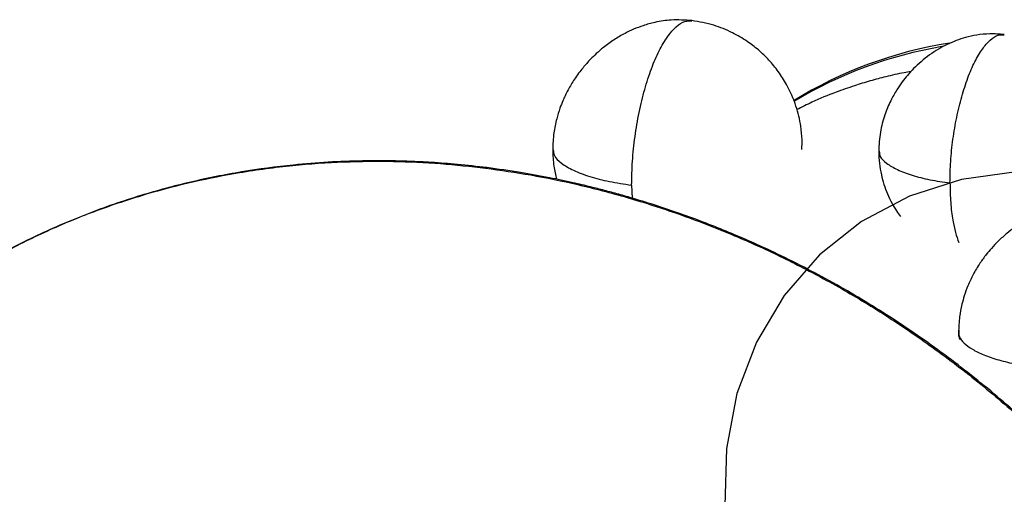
# Paper-space layout '_Dimétrica' of a CAD drawing. Header units: millimetres. Extents: x -377 to 123, y -324 to 160.
# Tile 6 of 7: x -206 to 4, y 58 to 160. Entities that reach past the tile are written whole.
import ezdxf

# ---------------------------------------------------------------- set-up
doc = ezdxf.new("R2010")
doc.units = ezdxf.units.MM

psp = doc.layouts.new('_Dimétrica')

# ---------------------------------------------------------------- linework, layer by layer
at = {"color": 7, "linetype": 'Continuous', "lineweight": 25}
for p, q in [((-106.53, 128.1), (-106.78, 128.01)), ((-75.7, 124.39), (-75.62, 121.62)), ((-5.91, 92.06), (-5.86, 91.51))]:
    psp.add_line(p, q, dxfattribs=at)
at = {"color": 7, "linetype": 'Continuous', "flags": 128}
psp.add_lwpolyline([(6.24, 127.23), (-5.49, 125.61), (-16.58, 122.05), (-26.74, 116.64), (-35.7, 109.52), (-43.23, 100.89), (-49.14, 90.95), (-53.28, 79.98), (-55.53, 68.25), (-55.84, 56.06), (-54.2, 43.74), (-50.65, 31.6), (-45.29, 19.96), (-38.25, 9.11), (-29.72, -0.66), (-19.91, -9.09), (-9.09, -15.98), (2.48, -21.14), (14.48, -24.43)], dxfattribs=at)
at = {"color": 7, "linetype": 'Continuous', "lineweight": 25}
for centre, radius, start, end in [((5.97, 66.07), 89.7, 98.9956, 121.7511), ((5.24, 65.46), 89.69, 99.5526, 121.1675)]:
    psp.add_arc(centre, radius, start, end, dxfattribs=at)
for points, knots in [([(-62.89, 159.46), (-64.35, 159.55), (-66.97, 159.72), (-70.46, 159.19), (-73.13, 158.45), (-75.25, 157.64), (-77.32, 156.66), (-79.49, 155.39), (-81.51, 153.91), (-83.17, 152.49), (-84.63, 151.06), (-86.22, 149.28), (-87.84, 147.1), (-89.06, 145.06), (-89.85, 143.5), (-90.43, 142.2), (-91.06, 140.58), (-91.75, 138.31), (-92.37, 135.35), (-92.46, 133.12), (-92.51, 131.92)], [0, 0, 0, 0, 0.096643, 0.174177, 0.231763, 0.279266, 0.324259, 0.383922, 0.445946, 0.490491, 0.528173, 0.581411, 0.648443, 0.707094, 0.738332, 0.764163, 0.80058, 0.853398, 0.920787, 1, 1, 1, 1]), ([(-75.7, 124.39), (-75.66, 126.08), (-75.6, 129.46), (-75.04, 134.74), (-74.16, 139.93), (-72.96, 144.84), (-71.52, 149.3), (-69.87, 153.12), (-68.07, 156.14), (-66.21, 158.26), (-64.44, 159.45), (-63.37, 159.4), (-62.89, 159.38)], [0, 0, 0, 0, 0.101906, 0.203682, 0.305438, 0.407335, 0.509198, 0.610925, 0.712751, 0.814661, 0.916454, 1, 1, 1, 1]), ([(-39.46, 132), (-39.43, 132.69), (-39.36, 134.33), (-39.71, 137.44), (-40.64, 141.44), (-42.35, 145.35), (-44.4, 148.58), (-46.42, 151.05), (-48.65, 153.2), (-51.25, 155.19), (-54.4, 157.02), (-58.34, 158.65), (-61.31, 159.18), (-62.88, 159.45)], [0, 0, 0, 0, 0.051917, 0.124619, 0.235837, 0.362406, 0.445474, 0.524783, 0.603777, 0.679401, 0.771848, 0.879606, 1, 1, 1, 1]), ([(3.62, 156.49), (2.59, 156.56), (0.64, 156.71), (-2.14, 156.42), (-4.54, 155.89), (-7.26, 155.01), (-10.51, 153.45), (-13.51, 151.28), (-15.64, 149.28), (-16.97, 147.83), (-18.16, 146.34), (-19.38, 144.56), (-20.68, 142.23), (-21.93, 139.22), (-22.9, 135.6), (-23.03, 132.97), (-23.1, 131.6)], [0, 0, 0, 0, 0.075381, 0.143307, 0.20272, 0.253778, 0.357383, 0.470493, 0.523171, 0.570996, 0.613787, 0.662971, 0.728265, 0.808161, 0.899989, 1, 1, 1, 1]), ([(-7.93, 124.84), (-7.9, 126.36), (-7.84, 129.41), (-7.34, 134.18), (-6.54, 138.86), (-5.46, 143.29), (-4.16, 147.32), (-2.67, 150.77), (-1.04, 153.5), (0.64, 155.41), (2.23, 156.48), (3.2, 156.44), (3.63, 156.42)], [0, 0, 0, 0, 0.101906, 0.203682, 0.305438, 0.407335, 0.509198, 0.610925, 0.712751, 0.814661, 0.916454, 1, 1, 1, 1]), ([(-16.24, 148.59), (-16.73, 148.51), (-18.54, 148.2), (-21.42, 147.53), (-24.95, 146.6), (-28.48, 145.52), (-32.65, 144.04), (-36.76, 142.39), (-39.47, 141.01), (-40.54, 140.47)], [0, 0, 0, 0, 0.057571, 0.211217, 0.343379, 0.481609, 0.642628, 0.85929, 1, 1, 1, 1]), ([(-92.5, 131.88), (-92.47, 130.72), (-92.4, 128.62), (-91.92, 126.56), (-91.7, 125.63)], [0, 0, 0, 0, 0.550522, 1, 1, 1, 1]), ([(-92.39, 131.93), (-92.36, 131.51), (-92.3, 130.53), (-90.75, 129.03), (-88.21, 127.51), (-84.73, 126.19), (-80.53, 125.1), (-77.31, 124.63), (-75.7, 124.39)], [0, 0, 0, 0, 0.12504, 0.296004, 0.47044, 0.646648, 0.823211, 1, 1, 1, 1]), ([(-23.1, 131.6), (-23.07, 130.73), (-23.01, 129.06), (-22.48, 126), (-21.57, 123.13), (-20.34, 120.6), (-19.38, 118.98), (-18.74, 118.09), (-18.46, 117.71)], [0, 0, 0, 0, 0.1757684, 0.3397029, 0.6246093, 0.7793681, 0.9041967, 1, 1, 1, 1]), ([(-22.98, 131.6), (-22.96, 131.24), (-22.91, 130.36), (-21.52, 129.03), (-19.22, 127.66), (-16.08, 126.46), (-12.29, 125.48), (-9.39, 125.05), (-7.93, 124.84)], [0, 0, 0, 0, 0.121347, 0.293032, 0.468204, 0.645157, 0.822465, 1, 1, 1, 1]), ([(-106.53, 128.11), (-108.62, 128.35), (-112.56, 128.81), (-118.07, 129.22), (-122.77, 129.46), (-126.66, 129.56), (-129.98, 129.58), (-134.46, 129.54), (-140.37, 129.31), (-148.97, 128.62), (-158.76, 127.31), (-169.62, 125.14), (-180.68, 122.16), (-191.85, 118.29), (-203.12, 113.4), (-211.82, 108.81), (-218.24, 104.95), (-222.58, 102.15), (-226.99, 99.09), (-231.28, 95.88), (-235.32, 92.67), (-237.88, 90.47), (-239.07, 89.45)], [0, 0, 0, 0, 0.042646, 0.080335, 0.112562, 0.138891, 0.16007, 0.180917, 0.23112, 0.282284, 0.359836, 0.437422, 0.51503, 0.601961, 0.689014, 0.777736, 0.813466, 0.850588, 0.889182, 0.929187, 0.966819, 1, 1, 1, 1]), ([(-239.05, 89.42), (-238.87, 89.59), (-235.72, 92.6), (-229.06, 97.67), (-219.24, 104.5), (-209.17, 110.31), (-199.05, 115.24), (-188.94, 119.33), (-178.91, 122.63), (-169.02, 125.21), (-158.71, 127.25), (-148.06, 128.68), (-137.12, 129.44), (-126.6, 129.53), (-116.54, 129.09), (-109.98, 128.36), (-106.78, 128.01)], [0, 0, 0, 0, 0.005325, 0.094374, 0.180659, 0.264119, 0.344718, 0.422449, 0.497325, 0.569378, 0.638655, 0.718206, 0.793972, 0.866093, 0.934717, 1, 1, 1, 1]), ([(-106.78, 128.01), (-103.59, 127.56), (-97.03, 126.63), (-86.97, 124.54), (-76.45, 121.8), (-65.51, 118.28), (-54.85, 114.17), (-44.55, 109.53), (-34.66, 104.46), (-24.63, 98.63), (-14.52, 91.99), (-4.39, 84.51), (5.66, 76.16), (15.54, 66.9), (25.15, 56.73), (34.38, 45.66), (43.09, 33.71), (51.18, 20.92), (58.5, 7.36), (64.95, -6.89), (70.4, -21.72), (74.76, -37.01), (77.93, -52.62), (79.87, -68.38), (80.52, -84.15), (79.87, -99.76), (77.93, -115.04), (74.76, -129.84), (70.4, -144.03), (64.95, -157.49), (58.5, -170.12), (51.18, -181.84), (43.08, -192.57), (34.58, -202.2), (28.43, -207.84), (25.48, -210.53)], [0, 0, 0, 0, 0.021763, 0.044639, 0.068681, 0.093938, 0.120457, 0.143551, 0.16757, 0.19253, 0.218442, 0.245311, 0.273132, 0.301896, 0.331581, 0.362157, 0.39358, 0.425798, 0.458745, 0.492343, 0.526504, 0.561129, 0.59611, 0.631333, 0.666678, 0.702023, 0.737246, 0.772228, 0.806852, 0.841013, 0.874612, 0.907558, 0.939776, 0.9712, 1, 1, 1, 1]), ([(32.47, -203.98), (34.69, -201.69), (39.08, -197.15), (44.98, -190.05), (50.28, -182.93), (55.02, -175.74), (60.07, -167.15), (65.2, -156.92), (70.09, -144.91), (74.07, -132.45), (76.88, -120.64), (78.76, -109.54), (79.91, -99.2), (80.37, -90.43), (80.45, -83.37), (80.37, -78.29), (80.17, -73.63), (79.92, -69.75), (79.65, -66.5), (79.33, -63.3), (78.9, -59.55), (78.3, -55.13), (77.53, -50.33), (76.63, -45.49), (75.63, -40.75), (73.92, -33.52), (71.22, -23.89), (66.93, -11.46), (61.67, 1.13), (55.36, 13.87), (48.22, 26.22), (40.29, 38.12), (31.6, 49.51), (22.21, 60.33), (12.16, 70.53), (1.51, 80.06), (-9.69, 88.86), (-21.39, 96.9), (-33.52, 104.13), (-44.97, 109.98), (-55.6, 114.66), (-65.35, 118.39), (-73, 120.87), (-78.41, 122.43), (-81.46, 123.26), (-84.71, 124.08), (-88.6, 125), (-93.57, 126.05), (-99.69, 127.17), (-104.13, 127.78), (-106.53, 128.11)], [0, 0, 0, 0, 0.023468, 0.046456, 0.067934, 0.088716, 0.109507, 0.140684, 0.171871, 0.203067, 0.234313, 0.258095, 0.282366, 0.307212, 0.319137, 0.331192, 0.34228, 0.351145, 0.357858, 0.364551, 0.373125, 0.383572, 0.394898, 0.406004, 0.416887, 0.427545, 0.455923, 0.483741, 0.514925, 0.54608, 0.57723, 0.60836, 0.639489, 0.670603, 0.701701, 0.732795, 0.763879, 0.794948, 0.826008, 0.857061, 0.880249, 0.903565, 0.927116, 0.934597, 0.941725, 0.94858, 0.957368, 0.96902, 0.983319, 1, 1, 1, 1]), ([(-7.93, 124.84), (-7.9, 123.42), (-7.84, 120.57), (-7.41, 117.07), (-6.8, 114.23), (-6.29, 112.85), (-6.04, 112.16)], [0, 0, 0, 0, 0.280166, 0.559993, 0.779874, 1, 1, 1, 1]), ([(22.92, 119.95), (21.44, 120.04), (18.69, 120.22), (14.94, 119.58), (12, 118.67), (9.88, 117.75), (8.37, 116.96), (7.13, 116.23), (5.74, 115.31), (4.11, 114.07), (2.44, 112.57), (0.98, 111.05), (-0.34, 109.46), (-1.67, 107.62), (-3, 105.4), (-4.1, 103.06), (-4.88, 100.93), (-5.48, 98.73), (-5.99, 96.13), (-6.07, 94.1), (-6.11, 92.97)], [0, 0, 0, 0, 0.100328, 0.186217, 0.254424, 0.307986, 0.341798, 0.369302, 0.405759, 0.454412, 0.50783, 0.557911, 0.596533, 0.647546, 0.710827, 0.770355, 0.821391, 0.863405, 0.923898, 1, 1, 1, 1]), ([(-6.05, 93.47), (-6.08, 93.16), (-6.13, 92.57), (-6.04, 91.91), (-5.9, 91.54), (-5.89, 91.51)], [0, 0, 0, 0, 0.490637, 0.950086, 1, 1, 1, 1]), ([(-6.05, 93.47), (-6.07, 93), (-6.11, 92.07), (-5.03, 90.7), (-3.26, 89.39), (-0.76, 88.17), (2.4, 87.1), (6.15, 86.19), (8.96, 85.78), (10.36, 85.58)], [0, 0, 0, 0, 0.134739, 0.2716826, 0.4112269, 0.5526504, 0.7015876, 0.850716, 1, 1, 1, 1])]:
    psp.add_open_spline(points, degree=3, knots=knots, dxfattribs=at)

doc.saveas('drawing.dxf')
